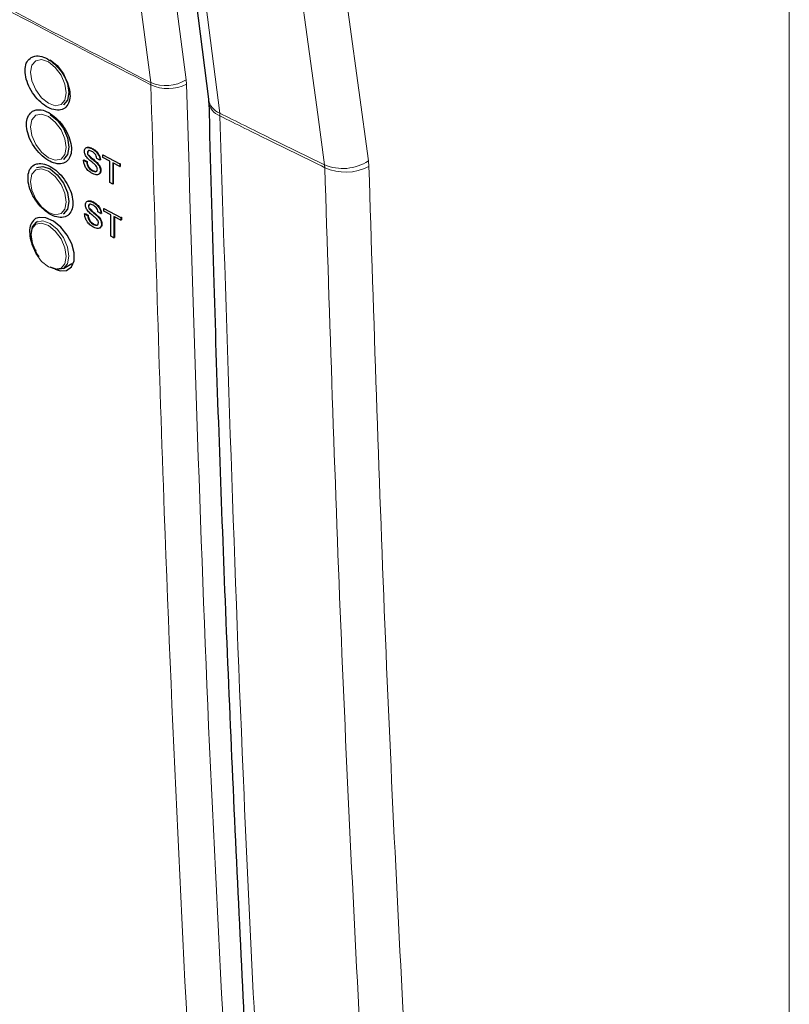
# Paper-space layout 'Blatt4' of a CAD drawing. Header units: millimetres. Extents: x 5 to 418, y 2 to 292.
# Tile 9 of 70: x 140 to 154, y 124 to 143. Entities that reach past the tile are written whole.
import ezdxf

# ---------------------------------------------------------------- set-up
doc = ezdxf.new("R2010")
doc.units = ezdxf.units.MM

psp = doc.layouts.new('Blatt4')

# ---------------------------------------------------------------- linework, layer by layer
at = {"color": 7, "linetype": 'Continuous', "lineweight": 18}
for p, q in [((154.005, 110.082), (154.005, 177.642)), ((142.055, 141.367), (142.058, 141.325)), ((142.725, 141.337), (142.719, 141.42)), ((143.351, 140.742), (143.347, 140.795)), ((146.129, 139.9), (146.138, 139.795)), ((145.313, 139.774), (145.309, 139.827))]:
    psp.add_line(p, q, dxfattribs=at)
at = {"color": 7, "linetype": 'Continuous', "lineweight": 25}
for p, q in [((143.134, 141.052), (143.138, 141.003)), ((140.871, 140.055), (140.875, 140.058)), ((140.954, 140.13), (140.957, 140.131)), ((140.798, 139.913), (140.807, 139.919)), ((140.798, 139.913), (140.855, 139.883)), ((140.807, 139.919), (140.864, 139.888)), ((140.855, 139.883), (140.864, 139.888)), ((140.885, 140.008), (140.891, 140.011)), ((141.044, 139.863), (141.053, 139.868)), ((141.104, 139.917), (141.047, 139.948)), ((141.104, 139.917), (141.112, 139.922)), ((141.161, 140.014), (141.166, 140.017)), ((141.161, 139.962), (141.161, 140.014)), ((141.161, 140.014), (141.478, 139.846)), ((141.291, 139.893), (141.161, 139.962)), ((141.291, 139.496), (141.291, 139.893)), ((141.478, 139.794), (141.348, 139.863)), ((141.348, 139.863), (141.348, 139.465)), ((141.356, 139.858), (141.356, 139.471)), ((141.478, 139.846), (141.486, 139.851)), ((141.478, 139.846), (141.478, 139.794)), ((141.483, 139.853), (141.486, 139.851)), ((141.486, 139.851), (141.486, 139.799)), ((140.965, 139.715), (140.974, 139.72)), ((141.115, 139.717), (141.123, 139.722)), ((141.478, 139.794), (141.486, 139.799)), ((141.348, 139.465), (141.291, 139.496)), ((141.348, 139.465), (141.356, 139.471)), ((140.974, 139.126), (140.976, 139.128)), ((140.421, 138.909), (140.449, 138.925)), ((140.891, 139.052), (140.895, 139.055)), ((140.905, 139.005), (140.911, 139.008)), ((141.124, 138.914), (141.067, 138.945)), ((141.124, 138.914), (141.131, 138.919)), ((141.181, 139.011), (141.186, 139.013)), ((141.181, 138.959), (141.181, 139.011)), ((141.181, 139.011), (141.497, 138.842)), ((141.311, 138.89), (141.181, 138.959)), ((139.938, 138.764), (139.921, 138.754)), ((140.818, 138.91), (140.827, 138.915)), ((140.818, 138.91), (140.875, 138.88)), ((140.827, 138.915), (140.884, 138.885)), ((140.875, 138.88), (140.884, 138.885)), ((141.064, 138.86), (141.073, 138.865)), ((141.311, 138.492), (141.311, 138.89)), ((141.497, 138.79), (141.368, 138.859)), ((141.368, 138.859), (141.368, 138.462)), ((141.376, 138.855), (141.376, 138.467)), ((141.497, 138.842), (141.506, 138.847)), ((141.497, 138.842), (141.497, 138.79)), ((141.497, 138.79), (141.506, 138.796)), ((141.503, 138.849), (141.506, 138.847)), ((141.506, 138.847), (141.506, 138.796)), ((140.985, 138.712), (140.994, 138.717)), ((141.135, 138.714), (141.143, 138.719)), ((141.368, 138.462), (141.311, 138.492)), ((141.368, 138.462), (141.376, 138.467)), ((140.421, 137.888), (140.577, 137.978))]:
    psp.add_line(p, q, dxfattribs=at)
at = {"color": 7, "linetype": 'Continuous', "lineweight": 18, "flags": 128}
for points in [[(142.055, 141.367), (141.956, 142.124), (141.559, 145.155), (140.285, 154.892)], [(140.949, 154.945), (141.834, 148.18), (142.719, 141.42)], [(141.637, 154.207), (141.756, 153.268), (142.235, 149.51), (142.715, 145.753), (143.347, 140.795)], [(145.309, 139.827), (145.18, 140.77), (144.664, 144.545), (144.148, 148.32), (143.467, 153.301)], [(144.288, 153.375), (144.756, 149.947), (145.225, 146.518), (146.129, 139.9)], [(140.14, 141.752), (140.012, 141.797), (139.903, 141.776), (139.83, 141.692), (139.805, 141.559), (139.83, 141.396), (139.903, 141.229), (140.012, 141.082), (140.14, 140.979), (140.268, 140.934), (140.377, 140.955), (140.449, 141.039), (140.475, 141.172), (140.449, 141.335), (140.377, 141.502), (140.268, 141.649), (140.14, 141.752)], [(140.14, 140.732), (140.012, 140.776), (139.903, 140.755), (139.83, 140.671), (139.805, 140.538), (139.83, 140.375), (139.903, 140.208), (140.012, 140.061), (140.14, 139.958), (140.268, 139.913), (140.377, 139.935), (140.449, 140.018), (140.475, 140.151), (140.449, 140.314), (140.377, 140.482), (140.268, 140.628), (140.14, 140.732)], [(140.14, 139.711), (140.012, 139.755), (139.903, 139.734), (139.83, 139.651), (139.805, 139.517), (139.83, 139.355), (139.903, 139.187), (140.012, 139.041), (140.14, 138.937), (140.268, 138.893), (140.377, 138.914), (140.449, 138.997), (140.475, 139.131), (140.449, 139.294), (140.377, 139.461), (140.268, 139.607), (140.14, 139.711)], [(140.14, 137.917), (140.268, 137.872), (140.377, 137.893), (140.449, 137.977), (140.475, 138.11), (140.449, 138.273), (140.377, 138.44), (140.268, 138.587), (140.14, 138.69), (140.012, 138.735), (139.903, 138.714), (139.83, 138.63), (139.805, 138.497), (139.83, 138.334), (139.903, 138.167), (140.012, 138.02), (140.14, 137.917)], [(139.921, 138.754), (140.036, 138.777), (140.171, 138.73), (140.306, 138.621), (140.421, 138.466), (140.498, 138.289), (140.524, 138.117), (140.498, 137.977), (140.421, 137.888), (140.421, 137.888)]]:
    psp.add_lwpolyline(points, dxfattribs=at)
at = {"color": 7, "linetype": 'Continuous', "lineweight": 25, "flags": 128}
for points in [[(141.424, 154.467), (141.581, 153.238), (143.134, 141.055)], [(140.171, 141.792), (140.306, 141.683), (140.421, 141.528), (140.498, 141.351), (140.524, 141.179), (140.498, 141.039), (140.421, 140.95), (140.421, 140.95)], [(140.171, 140.771), (140.306, 140.662), (140.421, 140.507), (140.498, 140.33), (140.524, 140.159), (140.498, 140.018), (140.421, 139.93), (140.421, 139.93)], [(139.921, 139.775), (140.036, 139.797), (140.171, 139.75)], [(140.171, 139.75), (140.306, 139.641), (140.421, 139.486), (140.498, 139.31), (140.524, 139.138), (140.498, 138.997), (140.421, 138.909), (140.421, 138.909)], [(139.966, 138.108), (139.921, 138.177), (139.844, 138.354), (139.817, 138.526), (139.844, 138.666), (139.921, 138.754), (139.921, 138.754)], [(140.268, 137.873), (140.361, 137.842), (140.482, 137.852), (140.572, 137.918), (140.62, 138.031), (140.622, 138.18), (140.578, 138.347), (140.492, 138.513), (140.373, 138.661), (140.236, 138.773), (140.096, 138.836), (139.969, 138.844), (139.902, 138.82), (139.902, 138.82)], [(140.421, 137.888), (140.306, 137.866), (140.171, 137.913)]]:
    psp.add_lwpolyline(points, dxfattribs=at)
at = {"color": 7, "linetype": 'Continuous', "lineweight": 18}
for centre, radius, start, end in [((256.145, 363.442), 249.668, 241.64077, 242.80828), ((256.146, 363.396), 249.662, 241.64019, 242.80847), ((142.337, 142.013), 0.705, 246.4011, 302.7847), ((142.379, 142.018), 0.764, 245.151, 296.9434), ((143.481, 141.121), 0.353, 190.7532, 247.7003), ((143.458, 141.046), 0.322, 185.4885, 250.6223), ((145.649, 140.639), 0.881, 247.2542, 303.0082), ((145.703, 140.645), 0.955, 245.8801, 297.0806)]:
    psp.add_arc(centre, radius, start, end, dxfattribs=at)
at = {"color": 7, "linetype": 'Continuous', "lineweight": 25}
for points, knots in [([(139.82, 141.837), (139.791, 141.813), (139.732, 141.765), (139.698, 141.633), (139.71, 141.474), (139.768, 141.3), (139.867, 141.134), (139.995, 140.992), (140.138, 140.891), (140.279, 140.844), (140.403, 140.854), (140.495, 140.921), (140.546, 141.037), (140.549, 141.189), (140.504, 141.36), (140.417, 141.531), (140.297, 141.682), (140.157, 141.797), (140.014, 141.862), (139.898, 141.871), (139.841, 141.846), (139.82, 141.837)], [0, 0, 0, 0, 0.053572, 0.107144, 0.160731, 0.214379, 0.268102, 0.321888, 0.375695, 0.429473, 0.483183, 0.536814, 0.590389, 0.643958, 0.697575, 0.751273, 0.805049, 0.858864, 0.912659, 0.966387, 1, 1, 1, 1]), ([(143.141, 141.015), (143.172, 139.881), (143.255, 136.755), (143.443, 131.554), (143.715, 125.43), (143.984, 120.274), (144.179, 117.213), (144.244, 116.2)], [0, 0, 0, 0, 0.135578, 0.373704, 0.625385, 0.875953, 1, 1, 1, 1]), ([(139.846, 140.83), (139.817, 140.806), (139.759, 140.758), (139.725, 140.627), (139.737, 140.468), (139.796, 140.295), (139.894, 140.128), (140.022, 139.987), (140.165, 139.887), (140.306, 139.839), (140.429, 139.849), (140.521, 139.916), (140.572, 140.033), (140.575, 140.184), (140.53, 140.355), (140.442, 140.526), (140.322, 140.677), (140.182, 140.791), (140.039, 140.856), (139.923, 140.865), (139.867, 140.84), (139.846, 140.83)], [0, 0, 0, 0, 0.053569, 0.107138, 0.160725, 0.214376, 0.268107, 0.3219, 0.37571, 0.429486, 0.483191, 0.536814, 0.590384, 0.643951, 0.697571, 0.751276, 0.805059, 0.858878, 0.912673, 0.966396, 1, 1, 1, 1]), ([(140.814, 140.081), (140.815, 140.094), (140.818, 140.121), (140.838, 140.146), (140.882, 140.16), (140.924, 140.142), (140.954, 140.13)], [0, 0, 0, 0, 0.187029, 0.374124, 0.56114, 1, 1, 1, 1]), ([(140.873, 139.953), (140.864, 139.963), (140.846, 139.984), (140.82, 140.03), (140.816, 140.062), (140.814, 140.081)], [0, 0, 0, 0, 0.281445, 0.562273, 1, 1, 1, 1]), ([(140.862, 140.154), (140.867, 140.156), (140.895, 140.167), (140.932, 140.149), (140.963, 140.135)], [0, 0, 0, 0, 0.18108, 1, 1, 1, 1]), ([(140.956, 140.077), (140.945, 140.082), (140.923, 140.093), (140.894, 140.096), (140.874, 140.082), (140.872, 140.064), (140.871, 140.055)], [0, 0, 0, 0, 0.28129, 0.56082, 0.78068, 1, 1, 1, 1]), ([(140.871, 140.055), (140.871, 140.046), (140.873, 140.031), (140.881, 140.015), (140.885, 140.008)], [0, 0, 0, 0, 0.5596169, 1, 1, 1, 1]), ([(140.896, 140.093), (140.892, 140.091), (140.882, 140.085), (140.88, 140.07), (140.879, 140.06)], [0, 0, 0, 0, 0.393466, 1, 1, 1, 1]), ([(140.954, 140.13), (140.974, 140.118), (141.014, 140.094), (141.066, 140.038), (141.098, 139.973), (141.102, 139.936), (141.104, 139.917)], [0, 0, 0, 0, 0.280797, 0.560151, 0.779877, 1, 1, 1, 1]), ([(141.047, 139.948), (141.045, 139.962), (141.041, 139.991), (141.008, 140.046), (140.976, 140.065), (140.956, 140.077)], [0, 0, 0, 0, 0.281097, 0.560287, 1, 1, 1, 1]), ([(140.963, 140.135), (140.983, 140.123), (141.023, 140.099), (141.074, 140.043), (141.106, 139.979), (141.11, 139.941), (141.113, 139.923)], [0, 0, 0, 0, 0.280797, 0.560151, 0.779877, 1, 1, 1, 1]), ([(139.873, 139.825), (139.844, 139.801), (139.787, 139.753), (139.753, 139.621), (139.765, 139.463), (139.824, 139.29), (139.923, 139.124), (140.051, 138.983), (140.194, 138.883), (140.334, 138.835), (140.458, 138.846), (140.549, 138.913), (140.599, 139.029), (140.602, 139.18), (140.557, 139.351), (140.469, 139.521), (140.348, 139.672), (140.209, 139.786), (140.066, 139.85), (139.951, 139.859), (139.895, 139.834), (139.873, 139.825)], [0, 0, 0, 0, 0.053566, 0.107131, 0.160719, 0.214375, 0.268113, 0.321912, 0.375725, 0.4295, 0.483199, 0.536815, 0.590378, 0.643944, 0.697567, 0.751279, 0.80507, 0.858894, 0.912688, 0.966406, 1, 1, 1, 1]), ([(140.968, 139.662), (140.944, 139.676), (140.897, 139.703), (140.838, 139.772), (140.804, 139.849), (140.8, 139.892), (140.798, 139.913)], [0, 0, 0, 0, 0.280814, 0.559563, 0.77962, 1, 1, 1, 1]), ([(140.855, 139.883), (140.857, 139.865), (140.862, 139.828), (140.892, 139.775), (140.929, 139.737), (140.953, 139.722), (140.965, 139.715)], [0, 0, 0, 0, 0.280632, 0.558674, 0.779197, 1, 1, 1, 1]), ([(140.864, 139.888), (140.866, 139.87), (140.871, 139.833), (140.901, 139.78), (140.937, 139.742), (140.961, 139.728), (140.974, 139.72)], [0, 0, 0, 0, 0.280632, 0.5586744, 0.7791973, 1, 1, 1, 1]), ([(141.014, 139.828), (140.998, 139.842), (140.972, 139.865), (140.935, 139.896), (140.903, 139.922), (140.883, 139.942), (140.873, 139.953)], [0, 0, 0, 0, 0.339939, 0.560025, 0.780082, 1, 1, 1, 1]), ([(140.885, 140.008), (140.902, 139.989), (140.931, 139.959), (140.974, 139.925), (141.009, 139.896), (141.033, 139.874), (141.044, 139.863)], [0, 0, 0, 0, 0.338408, 0.558974, 0.779535, 1, 1, 1, 1]), ([(140.894, 140.013), (140.911, 139.995), (140.939, 139.964), (140.982, 139.931), (141.018, 139.901), (141.041, 139.879), (141.053, 139.868)], [0, 0, 0, 0, 0.3384083, 0.5589741, 0.7795351, 1, 1, 1, 1]), ([(141.044, 139.863), (141.055, 139.851), (141.076, 139.828), (141.1, 139.788), (141.113, 139.749), (141.114, 139.728), (141.115, 139.717)], [0, 0, 0, 0, 0.280371, 0.559909, 0.779859, 1, 1, 1, 1]), ([(141.053, 139.868), (141.064, 139.857), (141.085, 139.833), (141.108, 139.793), (141.121, 139.755), (141.122, 139.733), (141.123, 139.722)], [0, 0, 0, 0, 0.280371, 0.559909, 0.779859, 1, 1, 1, 1]), ([(140.965, 139.715), (140.977, 139.709), (141.001, 139.698), (141.033, 139.698), (141.053, 139.715), (141.056, 139.734), (141.057, 139.744)], [0, 0, 0, 0, 0.280917, 0.560813, 0.780502, 1, 1, 1, 1]), ([(141.115, 139.717), (141.111, 139.697), (141.105, 139.657), (141.05, 139.629), (140.999, 139.649), (140.968, 139.662)], [0, 0, 0, 0, 0.279942, 0.56008, 1, 1, 1, 1]), ([(140.974, 139.72), (140.985, 139.715), (141.009, 139.704), (141.037, 139.701), (141.045, 139.71), (141.047, 139.712)], [0, 0, 0, 0, 0.450089, 0.89854, 1, 1, 1, 1]), ([(141.057, 139.744), (141.057, 139.752), (141.055, 139.769), (141.041, 139.8), (141.024, 139.817), (141.014, 139.828)], [0, 0, 0, 0, 0.280089, 0.55997, 1, 1, 1, 1]), ([(141.123, 139.722), (141.12, 139.701), (141.116, 139.666), (141.089, 139.656), (141.079, 139.652)], [0, 0, 0, 0, 0.594267, 1, 1, 1, 1]), ([(140.834, 139.078), (140.835, 139.091), (140.838, 139.118), (140.858, 139.143), (140.902, 139.157), (140.944, 139.139), (140.974, 139.126)], [0, 0, 0, 0, 0.187029, 0.374124, 0.56114, 1, 1, 1, 1]), ([(140.882, 139.15), (140.887, 139.152), (140.915, 139.164), (140.952, 139.146), (140.983, 139.132)], [0, 0, 0, 0, 0.180836, 1, 1, 1, 1]), ([(140.974, 139.126), (140.994, 139.114), (141.034, 139.09), (141.086, 139.035), (141.118, 138.97), (141.122, 138.933), (141.124, 138.914)], [0, 0, 0, 0, 0.280797, 0.560151, 0.779877, 1, 1, 1, 1]), ([(140.983, 139.132), (141.003, 139.12), (141.043, 139.096), (141.094, 139.04), (141.126, 138.975), (141.13, 138.938), (141.133, 138.919)], [0, 0, 0, 0, 0.280797, 0.560151, 0.779877, 1, 1, 1, 1]), ([(140.894, 138.949), (140.884, 138.96), (140.866, 138.981), (140.84, 139.026), (140.836, 139.059), (140.834, 139.078)], [0, 0, 0, 0, 0.281445, 0.562273, 1, 1, 1, 1]), ([(140.976, 139.073), (140.965, 139.079), (140.944, 139.09), (140.914, 139.093), (140.894, 139.079), (140.892, 139.061), (140.891, 139.052)], [0, 0, 0, 0, 0.28129, 0.56082, 0.78068, 1, 1, 1, 1]), ([(140.891, 139.052), (140.892, 139.043), (140.893, 139.028), (140.902, 139.012), (140.905, 139.005)], [0, 0, 0, 0, 0.5596169, 1, 1, 1, 1]), ([(141.034, 138.825), (141.018, 138.839), (140.992, 138.862), (140.955, 138.892), (140.923, 138.919), (140.904, 138.939), (140.894, 138.949)], [0, 0, 0, 0, 0.339939, 0.560025, 0.780082, 1, 1, 1, 1]), ([(140.916, 139.09), (140.912, 139.088), (140.902, 139.082), (140.9, 139.067), (140.899, 139.057)], [0, 0, 0, 0, 0.393792, 1, 1, 1, 1]), ([(140.905, 139.005), (140.922, 138.986), (140.951, 138.955), (140.994, 138.922), (141.03, 138.893), (141.053, 138.871), (141.064, 138.86)], [0, 0, 0, 0, 0.338408, 0.558974, 0.779535, 1, 1, 1, 1]), ([(140.914, 139.01), (140.931, 138.991), (140.959, 138.961), (141.002, 138.927), (141.038, 138.898), (141.061, 138.876), (141.073, 138.865)], [0, 0, 0, 0, 0.338408, 0.558974, 0.779535, 1, 1, 1, 1]), ([(141.067, 138.945), (141.065, 138.959), (141.061, 138.988), (141.028, 139.042), (140.996, 139.062), (140.976, 139.073)], [0, 0, 0, 0, 0.281097, 0.560287, 1, 1, 1, 1]), ([(139.902, 138.82), (139.873, 138.796), (139.816, 138.748), (139.782, 138.617), (139.796, 138.459), (139.84, 138.317), (139.889, 138.24), (139.903, 138.216)], [0, 0, 0, 0, 0.225184, 0.450366, 0.675654, 0.901251, 1, 1, 1, 1]), ([(140.988, 138.659), (140.964, 138.673), (140.917, 138.7), (140.858, 138.769), (140.825, 138.845), (140.82, 138.888), (140.818, 138.91)], [0, 0, 0, 0, 0.280814, 0.559563, 0.77962, 1, 1, 1, 1]), ([(140.875, 138.88), (140.878, 138.861), (140.882, 138.825), (140.912, 138.771), (140.949, 138.734), (140.973, 138.719), (140.985, 138.712)], [0, 0, 0, 0, 0.280632, 0.558674, 0.779197, 1, 1, 1, 1]), ([(140.884, 138.885), (140.886, 138.867), (140.891, 138.83), (140.921, 138.777), (140.957, 138.739), (140.982, 138.724), (140.994, 138.717)], [0, 0, 0, 0, 0.280632, 0.5586744, 0.7791973, 1, 1, 1, 1]), ([(140.985, 138.712), (140.997, 138.706), (141.021, 138.695), (141.053, 138.695), (141.073, 138.712), (141.076, 138.731), (141.077, 138.741)], [0, 0, 0, 0, 0.280917, 0.560813, 0.780502, 1, 1, 1, 1]), ([(141.077, 138.741), (141.077, 138.749), (141.076, 138.765), (141.061, 138.797), (141.044, 138.814), (141.034, 138.825)], [0, 0, 0, 0, 0.280089, 0.55997, 1, 1, 1, 1]), ([(141.064, 138.86), (141.075, 138.848), (141.096, 138.825), (141.12, 138.785), (141.133, 138.746), (141.134, 138.725), (141.135, 138.714)], [0, 0, 0, 0, 0.280371, 0.559909, 0.779859, 1, 1, 1, 1]), ([(141.073, 138.865), (141.084, 138.853), (141.105, 138.83), (141.128, 138.79), (141.141, 138.751), (141.142, 138.73), (141.143, 138.719)], [0, 0, 0, 0, 0.280371, 0.559909, 0.779859, 1, 1, 1, 1]), ([(141.135, 138.714), (141.131, 138.694), (141.125, 138.653), (141.07, 138.625), (141.019, 138.646), (140.988, 138.659)], [0, 0, 0, 0, 0.279942, 0.56008, 1, 1, 1, 1]), ([(140.994, 138.717), (141.006, 138.712), (141.029, 138.701), (141.057, 138.698), (141.065, 138.707), (141.067, 138.708)], [0, 0, 0, 0, 0.450205, 0.898772, 1, 1, 1, 1]), ([(141.143, 138.719), (141.14, 138.698), (141.136, 138.662), (141.109, 138.653), (141.099, 138.649)], [0, 0, 0, 0, 0.594029, 1, 1, 1, 1]), ([(122.811, 128.237), (122.858, 128.206), (123.871, 127.541), (125.906, 126.265), (128.917, 124.415), (131.987, 122.599), (135.105, 120.814), (138.279, 119.061), (140.996, 117.602), (142.677, 116.738), (143.262, 116.437)], [0, 0, 0, 0, 0.0073156, 0.1597915, 0.3120799, 0.4641284, 0.6158325, 0.7672972, 0.9190111, 1, 1, 1, 1])]:
    psp.add_open_spline(points, degree=3, knots=knots, dxfattribs=at)
at = {"color": 7, "linetype": 'Continuous', "lineweight": 18}
for points, knots in [([(143.152, 116.634), (143.136, 116.897), (143.052, 118.211), (142.722, 123.744), (142.337, 131.692), (142.136, 138.653), (142.058, 141.325)], [0, 0, 0, 0, 0.032288, 0.161438, 0.678067, 1, 1, 1, 1]), ([(142.725, 141.337), (142.85, 137.193), (143.099, 128.902), (143.579, 120.742), (143.818, 116.662)], [0, 0, 0, 0, 0.4999, 1, 1, 1, 1]), ([(143.347, 140.795), (143.659, 140.639), (144.311, 140.315), (144.967, 139.994), (145.309, 139.827)], [0, 0, 0, 0, 0.479532, 1, 1, 1, 1]), ([(143.351, 140.742), (143.485, 136.498), (143.71, 129.398), (144.132, 121.163), (144.376, 117.144), (144.45, 115.928)], [0, 0, 0, 0, 0.508968, 0.851387, 1, 1, 1, 1]), ([(145.313, 139.774), (144.972, 139.941), (144.315, 140.262), (143.663, 140.587), (143.351, 140.742)], [0, 0, 0, 0, 0.520539, 1, 1, 1, 1]), ([(146.759, 111.159), (146.685, 112.188), (146.411, 116.015), (146.006, 122.683), (145.589, 131.189), (145.405, 136.912), (145.313, 139.774)], [0, 0, 0, 0, 0.109144, 0.406096, 0.703048, 1, 1, 1, 1]), ([(146.138, 139.795), (146.23, 136.936), (146.414, 131.217), (146.83, 122.718), (147.235, 116.056), (147.509, 112.231), (147.583, 111.203)], [0, 0, 0, 0, 0.296952, 0.593904, 0.890856, 1, 1, 1, 1]), ([(122.707, 128.437), (122.928, 128.294), (124.037, 127.58), (126.058, 126.305), (128.799, 124.628), (131.589, 122.974), (134.426, 121.343), (137.3, 119.742), (140.204, 118.169), (142.17, 117.146), (143.152, 116.634)], [0, 0, 0, 0, 0.034565, 0.172831, 0.311096, 0.449399, 0.587812, 0.726262, 0.863113, 1, 1, 1, 1]), ([(143.571, 115.422), (141.75, 116.367), (138.107, 118.256), (132.907, 121.17), (127.76, 124.203), (124.465, 126.301), (122.747, 127.394)], [0, 0, 0, 0, 0.249913, 0.500043, 0.739376, 1, 1, 1, 1])]:
    psp.add_open_spline(points, degree=3, knots=knots, dxfattribs=at)

doc.saveas('drawing.dxf')
